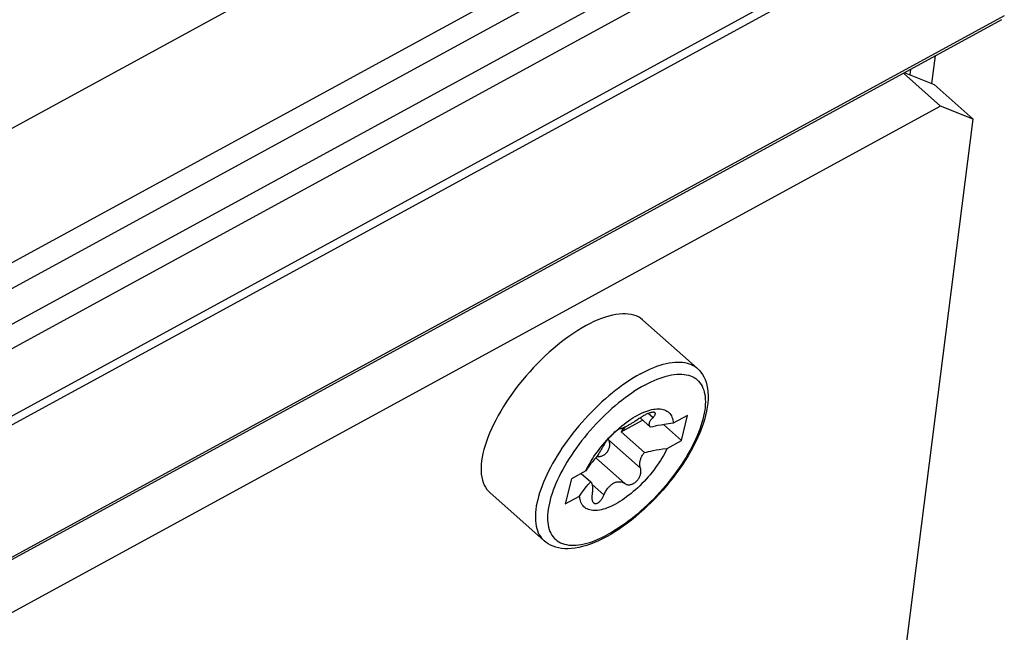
# Model space of a CAD drawing. Extents: x 0 to 594, y 0 to 420.
# Tile 86 of 103: x 560.62 to 564.04, y 108.91 to 111.03. Entities that reach past the tile are written whole.
import ezdxf

# ---------------------------------------------------------------- set-up
doc = ezdxf.new("R2010")
doc.units = 0
doc.header["$LTSCALE"] = 32.67
doc.layers.get('0').update_dxf_attribs({"linetype": 'CONTINUOUS'})
doc.layers.add('DATUM_AXIS', color=7, linetype='CONTINUOUS')

msp = doc.modelspace()

# ---------------------------------------------------------------- linework, layer by layer
at = {"color": 9, "linetype": 'CONTINUOUS'}
for p, q in [((550.8503, 105.3432), (563.0918, 112.0174)), ((545.2789, 101.5413), (563.9132, 111.7009)), ((550.9826, 104.9493), (563.2429, 111.6337)), ((563.2204, 111.532), (545.7772, 102.0218)), ((545.3524, 101.3484), (563.9867, 111.508)), ((563.2596, 111.4291), (545.8164, 101.9189)), ((564.0391, 111.0465), (544.9706, 100.6502)), ((563.7125, 110.8416), (563.7151, 110.8621))]:
    msp.add_line(p, q, dxfattribs=at)
at = {"color": 7, "linetype": 'CONTINUOUS'}
for p, q in [((563.9824, 111.4737), (545.3387, 101.3091)), ((564.029, 111.0332), (544.9619, 100.6377)), ((563.7987, 110.9077), (563.7866, 110.8121))]:
    msp.add_line(p, q, dxfattribs=at)
at = {"layer": 'DATUM_AXIS', "color": 7, "linetype": 'CONTINUOUS'}
for p, q in [((563.6892, 110.848), (563.8179, 110.7337)), ((563.6922, 110.8496), (563.7961, 110.8083)), ((563.7961, 110.8083), (563.9307, 110.6888)), ((563.8179, 110.7337), (545.1437, 100.5524)), ((563.9307, 110.6888), (563.8179, 110.7337)), ((562.9509, 102.9731), (563.9307, 110.6888)), ((562.9737, 109.8243), (562.7853, 109.9916)), ((562.7756, 109.652), (562.8119, 109.6197)), ((562.9405, 109.6609), (562.8908, 109.6338)), ((562.9191, 109.5735), (562.9405, 109.6609)), ((562.7098, 109.604), (562.784, 109.6445)), ((562.9191, 109.5735), (562.8565, 109.6291)), ((562.6804, 109.5953), (562.6765, 109.5915)), ((562.7098, 109.604), (562.7906, 109.5323)), ((562.6648, 109.5791), (562.666, 109.5762)), ((562.8694, 109.5464), (562.9191, 109.5735)), ((562.6284, 109.517), (562.625, 109.5174)), ((562.629, 109.5233), (562.6257, 109.5181)), ((562.6322, 109.5283), (562.629, 109.5233)), ((562.6352, 109.5331), (562.6322, 109.5283)), ((562.6381, 109.5378), (562.6352, 109.5331)), ((562.6407, 109.5422), (562.6381, 109.5378)), ((562.6432, 109.5463), (562.6407, 109.5422)), ((562.5871, 109.4683), (562.5374, 109.4412)), ((562.5716, 109.4598), (562.6043, 109.4307)), ((562.5374, 109.4412), (562.516, 109.3538)), ((562.4425, 109.2262), (562.2541, 109.3935)), ((562.516, 109.3538), (562.5657, 109.3809))]:
    msp.add_line(p, q, dxfattribs=at)
at = {"layer": 'DATUM_AXIS', "color": 9, "linetype": 'CONTINUOUS'}
for p, q in [((562.82, 109.6534), (562.8039, 109.6677)), ((562.777, 109.4776), (562.666, 109.5762)), ((562.7226, 109.4247), (562.6219, 109.5141)), ((562.65, 109.3851), (562.6089, 109.4217))]:
    msp.add_line(p, q, dxfattribs=at)
at = {"layer": 'DATUM_AXIS', "color": 7, "linetype": 'CONTINUOUS'}
for points in [[(562.7853, 109.9916), (562.7838, 109.9929), (562.7771, 109.998), (562.7697, 110.0024), (562.7618, 110.006), (562.7533, 110.0089), (562.7442, 110.0111), (562.7347, 110.0125), (562.7246, 110.0132), (562.714, 110.0132), (562.703, 110.0124), (562.6916, 110.0108), (562.6798, 110.0085), (562.6675, 110.0055), (562.655, 110.0017), (562.6421, 109.9972), (562.629, 109.992), (562.6155, 109.9861), (562.6019, 109.9795), (562.5881, 109.9723)], [(562.5881, 109.9723), (562.5741, 109.9644), (562.56, 109.9558), (562.5458, 109.9467), (562.5315, 109.9369), (562.5172, 109.9266), (562.5029, 109.9157), (562.4886, 109.9043), (562.4745, 109.8924), (562.4604, 109.8801), (562.4465, 109.8673), (562.4327, 109.8541), (562.4191, 109.8405), (562.4058, 109.8266), (562.3927, 109.8124), (562.38, 109.7978), (562.3675, 109.7831), (562.3554, 109.7681), (562.3437, 109.753), (562.3324, 109.7377), (562.3216, 109.7223), (562.3112, 109.7068), (562.3013, 109.6913), (562.2919, 109.6758), (562.283, 109.6604), (562.2747, 109.645), (562.267, 109.6297), (562.2599, 109.6146), (562.2533, 109.5997), (562.2474, 109.5849), (562.2421, 109.5705), (562.2375, 109.5563), (562.2335, 109.5424), (562.2302, 109.5289), (562.2276, 109.5157), (562.2256, 109.503), (562.2244, 109.4907), (562.2238, 109.4789), (562.2239, 109.4676), (562.2247, 109.4568), (562.2262, 109.4466), (562.2284, 109.4369), (562.2313, 109.4279), (562.2348, 109.4194), (562.239, 109.4116), (562.2439, 109.4045), (562.2494, 109.398), (562.2541, 109.3935)], [(562.9737, 109.8243), (562.9802, 109.818), (562.9863, 109.8109), (562.9917, 109.8032), (562.9966, 109.7948), (563.0009, 109.7857), (563.0045, 109.7759), (563.0075, 109.7654), (563.0097, 109.7542), (563.0111, 109.7423), (563.0117, 109.7298), (563.0116, 109.7168), (563.0106, 109.7034), (563.0088, 109.6895), (563.0062, 109.6753), (563.0029, 109.6608), (562.9988, 109.6461), (562.9941, 109.6312), (562.9887, 109.6161), (562.9826, 109.6008), (562.9759, 109.5855), (562.9686, 109.57), (562.9607, 109.5544), (562.9523, 109.5389), (562.9433, 109.5233), (562.9337, 109.5077), (562.9237, 109.4922), (562.9132, 109.4768), (562.9023, 109.4615), (562.891, 109.4463), (562.8792, 109.4314), (562.8671, 109.4166), (562.8546, 109.4021), (562.8418, 109.3878), (562.8287, 109.3738), (562.8154, 109.3602), (562.8018, 109.3469), (562.788, 109.3341), (562.774, 109.3216), (562.7599, 109.3096), (562.7457, 109.298), (562.7313, 109.287), (562.7169, 109.2765), (562.7025, 109.2665), (562.688, 109.2571), (562.6736, 109.2484), (562.6591, 109.2402)], [(562.6968, 109.6115), (562.7044, 109.6182), (562.7121, 109.6246), (562.7198, 109.6307), (562.7276, 109.6365), (562.7353, 109.6421), (562.743, 109.6474), (562.7507, 109.6523), (562.7583, 109.6569), (562.7659, 109.6612), (562.7734, 109.6651), (562.7807, 109.6687), (562.788, 109.6719), (562.7951, 109.6747), (562.8021, 109.6772), (562.8089, 109.6792), (562.8155, 109.6809), (562.8219, 109.6822), (562.8281, 109.6831), (562.8341, 109.6836), (562.8399, 109.6837), (562.8454, 109.6834), (562.8506, 109.6827), (562.8556, 109.6817), (562.8602, 109.6802), (562.8646, 109.6783), (562.8687, 109.6761), (562.8724, 109.6734), (562.8759, 109.6704), (562.8789, 109.667), (562.8817, 109.6633), (562.8841, 109.6592), (562.8861, 109.6548), (562.8878, 109.65), (562.8892, 109.6449), (562.8901, 109.6395), (562.8908, 109.6338)], [(562.7787, 109.6542), (562.7754, 109.6519), (562.7723, 109.6498), (562.7692, 109.6477), (562.7662, 109.6457), (562.7633, 109.6438), (562.7604, 109.6419), (562.7576, 109.6402), (562.7549, 109.6384), (562.7522, 109.6368), (562.7496, 109.6351), (562.747, 109.6336), (562.7444, 109.632), (562.7419, 109.6305), (562.7394, 109.6291), (562.737, 109.6277), (562.7346, 109.6263), (562.7323, 109.6251), (562.73, 109.6238), (562.7278, 109.6227), (562.7257, 109.6216), (562.7237, 109.6206), (562.7218, 109.6197), (562.7199, 109.6188), (562.7182, 109.618), (562.7166, 109.6173), (562.715, 109.6167), (562.7135, 109.6161), (562.7122, 109.6156), (562.7109, 109.6152), (562.7097, 109.6149), (562.7086, 109.6147), (562.7077, 109.6145), (562.7068, 109.6145), (562.7062, 109.6146)], [(562.8272, 109.6702), (562.8268, 109.6706), (562.8259, 109.6711), (562.8249, 109.6714), (562.8237, 109.6717), (562.8223, 109.6718), (562.8209, 109.6719), (562.8192, 109.6718), (562.8175, 109.6716), (562.8156, 109.6713), (562.8136, 109.6708), (562.8115, 109.6703), (562.8092, 109.6696), (562.8069, 109.6688), (562.8045, 109.668), (562.8021, 109.667), (562.7995, 109.6659), (562.7969, 109.6647), (562.7943, 109.6634), (562.7917, 109.6621), (562.789, 109.6606), (562.7864, 109.6591), (562.7838, 109.6575), (562.7812, 109.6559), (562.7787, 109.6542)], [(562.8119, 109.6197), (562.8109, 109.6208), (562.81, 109.6219), (562.8092, 109.6232), (562.8085, 109.6244), (562.808, 109.6258), (562.8076, 109.6272), (562.8074, 109.6286), (562.8074, 109.6301), (562.8074, 109.6316), (562.8076, 109.6332), (562.808, 109.6348), (562.8085, 109.6364), (562.8091, 109.6381), (562.8098, 109.6398), (562.8108, 109.6416), (562.8118, 109.6434), (562.8131, 109.6453), (562.8145, 109.6472), (562.8161, 109.6492), (562.8179, 109.6513)], [(562.8179, 109.6513), (562.8217, 109.6551), (562.8232, 109.6568), (562.8245, 109.6584), (562.8256, 109.66), (562.8266, 109.6614), (562.8273, 109.6628), (562.8279, 109.6641), (562.8283, 109.6654), (562.8285, 109.6665), (562.8285, 109.6675), (562.8283, 109.6685), (562.828, 109.6693), (562.8275, 109.67), (562.8272, 109.6702)], [(562.7241, 109.6208), (562.7231, 109.6198), (562.7203, 109.6168), (562.7175, 109.6137), (562.7148, 109.6105), (562.7122, 109.6073), (562.7098, 109.604)], [(562.8908, 109.6338), (562.8746, 109.6318), (562.8605, 109.6297), (562.8482, 109.6276), (562.8374, 109.6255), (562.8279, 109.6235), (562.8195, 109.6216), (562.8119, 109.6197)], [(562.6359, 109.5463), (562.6398, 109.5513), (562.6464, 109.5593), (562.6532, 109.5673), (562.6601, 109.5751), (562.6672, 109.5828), (562.6745, 109.5902), (562.6786, 109.5944)], [(562.6765, 109.5915), (562.6746, 109.5895), (562.6726, 109.5875), (562.6707, 109.5855), (562.6689, 109.5835), (562.667, 109.5815), (562.6652, 109.5795), (562.6635, 109.5776), (562.6619, 109.5757), (562.6603, 109.5738), (562.6588, 109.572), (562.6575, 109.5702), (562.6562, 109.5685), (562.655, 109.567), (562.654, 109.5655), (562.6531, 109.5641), (562.6523, 109.5628), (562.6517, 109.5617)], [(562.6786, 109.5944), (562.6818, 109.5975), (562.6893, 109.6046), (562.6968, 109.6115)], [(562.7062, 109.6146), (562.7056, 109.6146), (562.705, 109.6145), (562.7042, 109.6142), (562.7032, 109.6138), (562.7021, 109.6132), (562.7009, 109.6125), (562.6996, 109.6117), (562.6982, 109.6107), (562.6967, 109.6096), (562.6951, 109.6083), (562.6935, 109.607), (562.6918, 109.6056), (562.69, 109.604), (562.6881, 109.6024), (562.6862, 109.6007), (562.6843, 109.599), (562.6824, 109.5972), (562.6804, 109.5953)], [(562.666, 109.5762), (562.6671, 109.5735), (562.668, 109.5708), (562.6687, 109.568), (562.6691, 109.5652), (562.6694, 109.5624), (562.6694, 109.5596), (562.6693, 109.5568), (562.669, 109.554), (562.6685, 109.5513), (562.6679, 109.5486), (562.667, 109.546), (562.6661, 109.5435), (562.665, 109.541), (562.6637, 109.5386), (562.6623, 109.5363), (562.6608, 109.534), (562.6592, 109.5319), (562.6575, 109.5299), (562.6557, 109.528), (562.6538, 109.5263), (562.6517, 109.5247), (562.6497, 109.5232), (562.6475, 109.5218), (562.6453, 109.5206), (562.643, 109.5196), (562.6406, 109.5187), (562.6382, 109.518), (562.6358, 109.5174), (562.6333, 109.5171), (562.6309, 109.5169), (562.6284, 109.517)], [(562.6517, 109.5617), (562.651, 109.5602), (562.6502, 109.5587), (562.6494, 109.5571), (562.6485, 109.5555), (562.6475, 109.5538), (562.6465, 109.552), (562.6455, 109.5502), (562.6444, 109.5483), (562.6432, 109.5463)], [(562.8694, 109.5464), (562.8654, 109.5382), (562.861, 109.5299), (562.8564, 109.5216), (562.8515, 109.5132), (562.8463, 109.5048), (562.8409, 109.4964), (562.8352, 109.4881), (562.8292, 109.4798), (562.823, 109.4715), (562.8167, 109.4634), (562.8101, 109.4553), (562.8033, 109.4474), (562.7964, 109.4396), (562.7893, 109.4319), (562.782, 109.4244), (562.7747, 109.4171), (562.7672, 109.41), (562.7597, 109.4031), (562.752, 109.3965), (562.7444, 109.3901), (562.7367, 109.384), (562.7289, 109.3781), (562.7212, 109.3726), (562.7135, 109.3673), (562.7058, 109.3624), (562.6982, 109.3578), (562.6906, 109.3535), (562.6831, 109.3496), (562.6758, 109.346), (562.6685, 109.3428), (562.6614, 109.3399), (562.6544, 109.3375), (562.6476, 109.3354), (562.641, 109.3337), (562.6346, 109.3324), (562.6283, 109.3315), (562.6224, 109.331), (562.6166, 109.3309), (562.6111, 109.3312), (562.6059, 109.3319), (562.6009, 109.333), (562.5962, 109.3345), (562.5919, 109.3364), (562.5878, 109.3386), (562.5841, 109.3412), (562.5806, 109.3443), (562.5775, 109.3476), (562.5748, 109.3514), (562.5724, 109.3555), (562.5703, 109.3599), (562.5686, 109.3647), (562.5673, 109.3698), (562.5663, 109.3752), (562.5657, 109.3809)], [(562.5871, 109.4683), (562.5911, 109.4765), (562.5954, 109.4848), (562.6001, 109.4931), (562.605, 109.5015), (562.6102, 109.5098), (562.6156, 109.5182), (562.6213, 109.5266), (562.6273, 109.5349), (562.6334, 109.5431), (562.6359, 109.5463)], [(562.6257, 109.5181), (562.6218, 109.514), (562.6177, 109.5096), (562.6134, 109.5047), (562.6088, 109.4991), (562.6039, 109.4929), (562.5986, 109.4858), (562.593, 109.4776), (562.5871, 109.4683)], [(562.777, 109.4776), (562.7761, 109.4805), (562.7755, 109.4833), (562.775, 109.486), (562.7747, 109.4887), (562.7746, 109.4914), (562.7746, 109.494), (562.7748, 109.4967), (562.7751, 109.4993), (562.7755, 109.5019), (562.7761, 109.5045), (562.7768, 109.5071), (562.7776, 109.5097), (562.7785, 109.5123), (562.7796, 109.5149), (562.7808, 109.5174), (562.7821, 109.52), (562.7836, 109.5225), (562.7852, 109.525), (562.7869, 109.5275), (562.7887, 109.5299), (562.7906, 109.5323)], [(562.7906, 109.5323), (562.7972, 109.5339), (562.8044, 109.5356), (562.8123, 109.5373), (562.8211, 109.5391), (562.831, 109.541), (562.8422, 109.5428), (562.8549, 109.5447), (562.8694, 109.5464)], [(562.7226, 109.4247), (562.7244, 109.4235), (562.7263, 109.4225), (562.7283, 109.4217), (562.7305, 109.4211), (562.7326, 109.4207), (562.7349, 109.4205), (562.7372, 109.4204), (562.7395, 109.4206), (562.7419, 109.421), (562.7442, 109.4215), (562.7466, 109.4222), (562.7489, 109.4231), (562.7513, 109.4242), (562.7535, 109.4254), (562.7558, 109.4268), (562.758, 109.4283), (562.7601, 109.4299), (562.7621, 109.4317), (562.7641, 109.4336), (562.7659, 109.4356), (562.7677, 109.4378), (562.7694, 109.44), (562.7709, 109.4423), (562.7724, 109.4447), (562.7737, 109.4472), (562.7748, 109.4497), (562.7759, 109.4523), (562.7767, 109.4549), (562.7774, 109.4575), (562.778, 109.4601), (562.7784, 109.4628), (562.7786, 109.4654), (562.7786, 109.468), (562.7785, 109.4705), (562.7782, 109.473), (562.7777, 109.4753), (562.777, 109.4776)], [(562.5657, 109.3809), (562.5724, 109.3913), (562.5787, 109.4003), (562.5846, 109.4082), (562.59, 109.4149), (562.5951, 109.4208), (562.5999, 109.426), (562.6043, 109.4307)], [(562.6043, 109.4307), (562.6051, 109.4298), (562.6059, 109.4288), (562.6066, 109.4277), (562.6073, 109.4264), (562.6079, 109.4249), (562.6084, 109.4234), (562.6089, 109.4217), (562.6093, 109.4199), (562.6096, 109.418), (562.6099, 109.416), (562.6101, 109.4139), (562.6103, 109.4117), (562.6104, 109.4094), (562.6105, 109.407), (562.6104, 109.4044), (562.6103, 109.4017), (562.6102, 109.3989), (562.61, 109.3959), (562.6096, 109.3928), (562.6092, 109.3894), (562.6087, 109.3859)], [(562.6488, 109.3823), (562.6516, 109.3888), (562.6533, 109.3923), (562.6551, 109.3956), (562.6568, 109.3987), (562.6586, 109.4016), (562.6605, 109.4043), (562.6624, 109.4069), (562.6643, 109.4093), (562.6662, 109.4116), (562.6683, 109.4138), (562.6703, 109.4159), (562.6724, 109.4179), (562.6746, 109.4197), (562.6767, 109.4214), (562.679, 109.423), (562.6812, 109.4244), (562.6835, 109.4258), (562.6858, 109.4269), (562.6881, 109.428), (562.6904, 109.4289), (562.6927, 109.4296), (562.6951, 109.4302), (562.6973, 109.4306), (562.6996, 109.4309), (562.7019, 109.4311), (562.7042, 109.4311), (562.7065, 109.4309), (562.7087, 109.4306), (562.711, 109.4301), (562.7133, 109.4295), (562.7156, 109.4286), (562.7179, 109.4276), (562.7202, 109.4262), (562.7226, 109.4247)], [(562.6087, 109.3859), (562.6084, 109.383), (562.6081, 109.3802), (562.608, 109.3776), (562.6081, 109.375), (562.6082, 109.3725), (562.6085, 109.3702), (562.6089, 109.368), (562.6095, 109.3659), (562.6101, 109.364), (562.6109, 109.3623), (562.6117, 109.3608), (562.6127, 109.3594), (562.6138, 109.3582), (562.6142, 109.3578)], [(562.6142, 109.3578), (562.6149, 109.3572), (562.6161, 109.3564), (562.6174, 109.3558), (562.6188, 109.3554), (562.6202, 109.3552), (562.6217, 109.3552), (562.6232, 109.3553), (562.6248, 109.3557), (562.6264, 109.3563), (562.6281, 109.357), (562.6298, 109.3579), (562.6315, 109.3591), (562.6332, 109.3604), (562.6349, 109.3619), (562.6366, 109.3636), (562.6382, 109.3654), (562.6399, 109.3674), (562.6415, 109.3696), (562.6431, 109.3719), (562.6446, 109.3743), (562.6461, 109.3769), (562.6475, 109.3795), (562.6488, 109.3823)], [(562.6591, 109.2402), (562.645, 109.2328), (562.631, 109.226), (562.6171, 109.22), (562.6033, 109.2146), (562.5897, 109.21), (562.5763, 109.2061), (562.5631, 109.203), (562.5503, 109.2007), (562.5378, 109.1992), (562.5257, 109.1986), (562.5141, 109.1988), (562.5031, 109.1998), (562.4926, 109.2015), (562.4828, 109.204), (562.4736, 109.2072), (562.465, 109.211), (562.4569, 109.2155), (562.4494, 109.2205), (562.4425, 109.2262)]]:
    msp.add_lwpolyline(points, dxfattribs=at)
at = {"layer": 'DATUM_AXIS', "color": 9, "linetype": 'CONTINUOUS'}
for points in [[(562.7765, 109.805), (562.7883, 109.8112), (562.8, 109.817), (562.8116, 109.8222), (562.8229, 109.827), (562.8341, 109.8312), (562.8451, 109.8349), (562.8558, 109.8381), (562.8662, 109.8408), (562.8764, 109.8429), (562.8864, 109.8445), (562.896, 109.8455), (562.9053, 109.846), (562.9142, 109.8459), (562.9228, 109.8453), (562.931, 109.8441), (562.9389, 109.8424), (562.9463, 109.8401), (562.9534, 109.8374), (562.96, 109.834), (562.9662, 109.8302), (562.972, 109.8258), (562.9737, 109.8243)], [(562.7765, 109.805), (562.7645, 109.7982), (562.7525, 109.7911), (562.7403, 109.7834), (562.7282, 109.7753), (562.7159, 109.7668), (562.7037, 109.7579), (562.6915, 109.7486), (562.6793, 109.7388), (562.6671, 109.7288), (562.6551, 109.7184), (562.6431, 109.7076), (562.6312, 109.6966), (562.6195, 109.6852), (562.6079, 109.6736), (562.5965, 109.6617), (562.5852, 109.6496), (562.5742, 109.6373), (562.5634, 109.6247), (562.5529, 109.6121), (562.5426, 109.5992), (562.5326, 109.5863), (562.5229, 109.5732), (562.5135, 109.56)], [(562.7915, 109.7661), (562.8025, 109.7719), (562.8135, 109.7772), (562.8242, 109.7821), (562.8349, 109.7866), (562.8453, 109.7905), (562.8556, 109.794), (562.8657, 109.7969), (562.8755, 109.7994), (562.885, 109.8013), (562.8943, 109.8027), (562.9032, 109.8036), (562.9119, 109.804), (562.9202, 109.8039), (562.9282, 109.8032), (562.9359, 109.802), (562.9432, 109.8003), (562.9501, 109.7981), (562.9566, 109.7954), (562.9627, 109.7921), (562.9684, 109.7884), (562.9737, 109.7842), (562.9786, 109.7794), (562.983, 109.7743), (562.987, 109.7686), (562.9905, 109.7625), (562.9935, 109.7559), (562.9961, 109.7489), (562.9983, 109.7415), (562.9999, 109.7336), (563.0011, 109.7254), (563.0018, 109.7168), (563.002, 109.7078), (563.0017, 109.6984), (563.0009, 109.6888), (562.9997, 109.6788), (562.998, 109.6685), (562.9958, 109.6579), (562.9932, 109.6471), (562.99, 109.636), (562.9865, 109.6247), (562.9824, 109.6131), (562.978, 109.6014), (562.973, 109.5896), (562.9677, 109.5776), (562.9619, 109.5654), (562.9558, 109.5532), (562.9492, 109.5409), (562.9422, 109.5285), (562.9349, 109.5161), (562.9272, 109.5036), (562.9191, 109.4912), (562.9107, 109.4788), (562.902, 109.4665), (562.893, 109.4542), (562.8837, 109.442), (562.8741, 109.4299), (562.8643, 109.418), (562.8542, 109.4062), (562.844, 109.3946), (562.8335, 109.3832), (562.8228, 109.372), (562.8119, 109.3611), (562.8009, 109.3504), (562.7898, 109.34), (562.7786, 109.3299), (562.7673, 109.3201), (562.7559, 109.3106), (562.7445, 109.3015), (562.733, 109.2927), (562.7215, 109.2843), (562.7101, 109.2763), (562.6987, 109.2687), (562.6873, 109.2616), (562.6761, 109.2548), (562.665, 109.2486)], [(562.7915, 109.7661), (562.7804, 109.7598), (562.7692, 109.7531), (562.7578, 109.7459), (562.7464, 109.7384), (562.735, 109.7304), (562.7235, 109.722), (562.712, 109.7132), (562.7006, 109.704), (562.6892, 109.6946), (562.6779, 109.6848), (562.6667, 109.6747), (562.6556, 109.6642), (562.6446, 109.6536), (562.6337, 109.6426), (562.623, 109.6314), (562.6125, 109.62), (562.6022, 109.6084), (562.5922, 109.5967), (562.5823, 109.5847), (562.5728, 109.5727), (562.5635, 109.5605), (562.5545, 109.5482), (562.5458, 109.5359), (562.5374, 109.5235), (562.5293, 109.511)], [(562.5135, 109.56), (562.5045, 109.5468), (562.4958, 109.5336), (562.4874, 109.5203), (562.4795, 109.5071), (562.4719, 109.4939), (562.4647, 109.4807), (562.458, 109.4676), (562.4517, 109.4546), (562.4458, 109.4418), (562.4403, 109.429), (562.4354, 109.4165), (562.4308, 109.4041), (562.4268, 109.3919), (562.4232, 109.38), (562.4202, 109.3683), (562.4176, 109.3569), (562.4155, 109.3457), (562.4139, 109.3349), (562.4128, 109.3244), (562.4123, 109.3142), (562.4122, 109.3044), (562.4126, 109.295), (562.4135, 109.286), (562.415, 109.2774), (562.4169, 109.2692), (562.4194, 109.2614), (562.4223, 109.2541), (562.4257, 109.2472), (562.4296, 109.2409), (562.434, 109.235), (562.4388, 109.2296), (562.4425, 109.2262)], [(562.5293, 109.511), (562.5216, 109.4986), (562.5143, 109.4862), (562.5073, 109.4738), (562.5007, 109.4615), (562.4946, 109.4492), (562.4888, 109.4371), (562.4834, 109.4251), (562.4785, 109.4132), (562.4741, 109.4015), (562.47, 109.39), (562.4664, 109.3787), (562.4633, 109.3676), (562.4607, 109.3568), (562.4585, 109.3462), (562.4568, 109.3359), (562.4556, 109.3259), (562.4548, 109.3162), (562.4545, 109.3069), (562.4547, 109.2979), (562.4554, 109.2893), (562.4566, 109.281), (562.4582, 109.2732), (562.4604, 109.2658), (562.4629, 109.2588), (562.466, 109.2522), (562.4695, 109.2461), (562.4735, 109.2404), (562.4779, 109.2352), (562.4828, 109.2305), (562.488, 109.2263), (562.4938, 109.2225), (562.4999, 109.2193), (562.5064, 109.2166), (562.5133, 109.2144), (562.5206, 109.2127), (562.5282, 109.2115), (562.5363, 109.2108), (562.5446, 109.2107), (562.5533, 109.211), (562.5622, 109.2119), (562.5715, 109.2133), (562.581, 109.2153), (562.5908, 109.2177), (562.6009, 109.2207), (562.6111, 109.2241), (562.6216, 109.2281), (562.6322, 109.2325), (562.643, 109.2374), (562.6539, 109.2428), (562.665, 109.2486)]]:
    msp.add_lwpolyline(points, dxfattribs=at)

doc.saveas('drawing.dxf')
